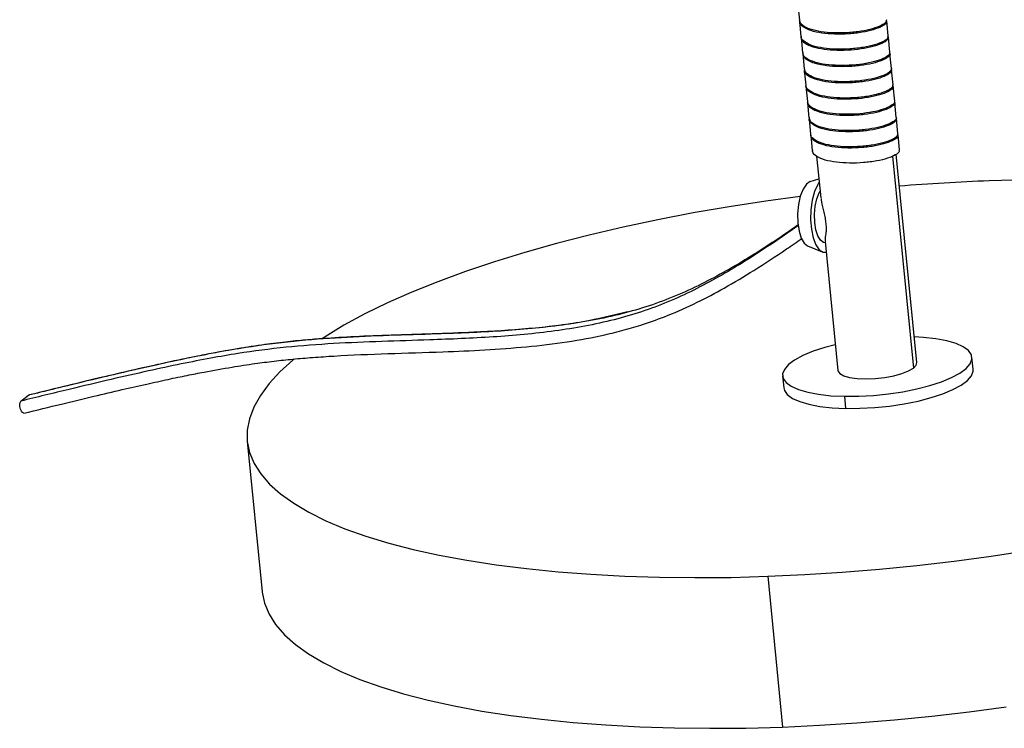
# Model space of a CAD drawing. Header units: millimetres. Extents: x -210 to 149, y -57 to 417.
# Tile 1 of 4: x -135 to 20, y -57 to 55. Entities that reach past the tile are written whole.
import ezdxf

# ---------------------------------------------------------------- set-up
doc = ezdxf.new("R2010")
doc.units = ezdxf.units.MM

msp = doc.modelspace()

# ---------------------------------------------------------------- linework, layer by layer
at = {"color": 7, "linetype": 'Continuous', "lineweight": 25}
for p, q in [((-12.53, 56.95), (-12.29, 54.57)), ((-12.27, 54.38), (-12.04, 52.01)), ((1.72, 52.08), (1.49, 54.46)), ((-12.02, 51.82), (-11.78, 49.44)), ((1.98, 49.52), (1.74, 51.89)), ((-11.65, 49.09), (-11.76, 49.34)), ((-11.76, 49.26), (-11.53, 46.88)), ((2.23, 46.95), (2, 49.32)), ((-11.51, 46.69), (-11.27, 44.32)), ((2.49, 44.39), (2.25, 46.76)), ((-11.26, 44.12), (-11.02, 41.75)), ((2.74, 41.82), (2.5, 44.2)), ((-11, 41.56), (-10.77, 39.19)), ((-10.92, 41.5), (-10.98, 41.69)), ((2.99, 39.26), (2.76, 41.63)), ((-10.75, 39), (-10.51, 36.63)), ((3.25, 36.7), (3.01, 39.07)), ((-10.49, 36.43), (-10.26, 34.06)), ((3.5, 34.13), (3.27, 36.51)), ((-9.56, 33.14), (-8.91, 26.56)), ((6.22, 0.62), (2.97, 33.45)), ((-10.59, 29.14), (-9.21, 29.59)), ((-11, 19.04), (-8.67, 18.07)), ((-8.24, 19.48), (-8.21, 19.48)), ((-8.23, 19.69), (-6.22, -0.62)), ((15.12, -0.42), (14.93, 1.48)), ((-14.93, -1.48), (-14.74, -3.38)), ((-135.02, -5.45), (-133.82, -4.52)), ((-133.82, -4.52), (-133.65, -4.47)), ((-5.17, -4.69), (-4.99, -6.59)), ((-99.32, -11.76), (-96.97, -35.5)), ((-17.27, -33.05), (-14.92, -56.79))]:
    msp.add_line(p, q, dxfattribs=at)
at = {"color": 8, "linetype": 'Continuous', "lineweight": 25}
msp.add_line((2.39, 33.14), (5.7, -0.24), dxfattribs=at)
at = {"color": 7, "linetype": 'Continuous', "lineweight": 25, "flags": 128}
for points in [[(-10.59, 29.14), (-11.18, 28.73), (-11.71, 27.94), (-12.14, 26.84), (-12.43, 25.52), (-12.57, 24.08), (-12.53, 22.64), (-12.33, 21.32), (-11.98, 20.22), (-11.51, 19.43), (-11, 19.04)], [(-9.16, 29.08), (-9.4, 28.69), (-9.89, 27.57), (-10.25, 26.21), (-10.46, 24.69), (-10.51, 23.13), (-10.39, 21.62), (-10.11, 20.27), (-9.69, 19.18), (-9.16, 18.41), (-8.55, 18.03), (-8.06, 18)], [(23.43, 29.41), (17.65, 29.25)], [(-12.15, 26.8), (-17.57, 26.06), (-23.34, 25.17), (-29.03, 24.19), (-34.62, 23.11), (-40.08, 21.95), (-45.41, 20.7), (-50.57, 19.37), (-55.55, 17.97), (-60.34, 16.5), (-64.92, 14.96), (-69.27, 13.36), (-73.37, 11.72), (-77.21, 10.02), (-80.79, 8.28), (-84.08, 6.5), (-87.07, 4.7), (-87.53, 4.4)], [(-8.24, 19.48), (-8.47, 19.53), (-8.96, 19.89), (-9.38, 20.58), (-9.69, 21.55), (-9.86, 22.71), (-9.89, 23.98), (-9.77, 25.25), (-9.51, 26.41), (-9.14, 27.38), (-9.02, 27.6)], [(-5.17, -4.69), (-2.92, -4.68), (-0.59, -4.56), (1.75, -4.32), (4.05, -3.97), (6.25, -3.53), (8.29, -3), (10.13, -2.4), (11.72, -1.73), (13.03, -1.03), (14.01, -0.3), (14.65, 0.44), (14.92, 1.17), (14.83, 1.86), (14.37, 2.52), (13.56, 3.11), (12.42, 3.62), (10.97, 4.05), (9.25, 4.37), (7.3, 4.59), (5.82, 4.67)], [(-6.62, 3.44), (-8.29, 3), (-10.13, 2.4), (-11.72, 1.73), (-13.03, 1.03), (-14.01, 0.3), (-14.65, -0.44), (-14.92, -1.17), (-14.83, -1.86), (-14.37, -2.52), (-13.56, -3.11), (-12.42, -3.62), (-10.97, -4.05), (-9.25, -4.37), (-7.3, -4.59), (-5.17, -4.69)], [(-91.91, 1.21), (-92.13, 1.03), (-94.17, -0.83), (-95.89, -2.68), (-97.26, -4.54), (-98.3, -6.39), (-98.99, -8.22), (-99.33, -10.02), (-99.32, -11.8), (-98.96, -13.55), (-98.25, -15.25), (-97.2, -16.91), (-95.81, -18.51), (-94.08, -20.06), (-92.01, -21.54), (-89.63, -22.96), (-86.92, -24.3), (-83.92, -25.56), (-80.61, -26.73), (-77.03, -27.82), (-73.17, -28.82), (-69.05, -29.73), (-64.69, -30.53), (-60.1, -31.24), (-55.3, -31.84), (-50.31, -32.34), (-45.14, -32.73), (-39.81, -33.02), (-34.34, -33.19), (-28.74, -33.25), (-23.05, -33.21), (-17.27, -33.05)], [(5.7, -0.24), (6.13, 0.23), (6.22, 0.62)], [(-6.22, -0.62), (-6.21, -0.69), (-5.92, -1.11), (-5.29, -1.46), (-4.36, -1.73), (-3.17, -1.9), (-1.79, -1.96), (-0.31, -1.9), (1.18, -1.74), (2.61, -1.47), (3.89, -1.12), (4.94, -0.7), (5.7, -0.24)], [(-4.99, -6.59), (-2.73, -6.58), (-0.4, -6.46), (1.94, -6.22), (4.24, -5.87), (6.44, -5.43), (8.48, -4.9), (10.32, -4.3), (11.91, -3.63), (13.22, -2.93), (14.2, -2.2), (14.83, -1.46), (15.11, -0.73), (15.12, -0.42)], [(-14.74, -3.38), (-14.64, -3.76), (-14.19, -4.42), (-13.38, -5.01), (-12.23, -5.52), (-10.78, -5.95), (-9.06, -6.27), (-7.11, -6.49), (-4.99, -6.59)], [(-134.53, -7.36), (-134.54, -7.36), (-134.74, -7.26), (-134.93, -7.02), (-135.09, -6.69), (-135.18, -6.31), (-135.2, -5.95), (-135.15, -5.64), (-135.02, -5.45)], [(-17.27, -33.05), (-11.44, -32.78), (-5.56, -32.41), (0.34, -31.93), (6.24, -31.34), (12.11, -30.65), (17.95, -29.86), (23.72, -28.97)], [(-96.97, -35.5), (-96.97, -35.54), (-96.61, -37.29), (-95.9, -38.99), (-94.85, -40.65), (-93.46, -42.25), (-91.72, -43.8), (-89.66, -45.28), (-87.27, -46.7), (-84.57, -48.03), (-81.56, -49.3), (-78.26, -50.47), (-74.67, -51.56), (-70.81, -52.56), (-66.7, -53.47), (-62.34, -54.27), (-57.75, -54.98), (-52.95, -55.58), (-47.96, -56.08), (-42.79, -56.47), (-37.46, -56.76), (-31.98, -56.93), (-26.39, -56.99), (-20.7, -56.95), (-14.92, -56.79)], [(-14.92, -56.79), (-9.09, -56.52), (-3.21, -56.15), (2.69, -55.67), (8.59, -55.08), (14.46, -54.39), (20.3, -53.6)]]:
    msp.add_lwpolyline(points, dxfattribs=at)
at = {"color": 7, "linetype": 'Continuous', "lineweight": 25}
msp.add_arc((29.6, -296.95), 326.42, 92.0981, 94.5926, dxfattribs=at)
for points, knots in [([(1.44, 54.64), (1.41, 54.48), (1.35, 54.13), (0.4, 53.59), (-1.1, 53.09), (-3.03, 52.72), (-5.21, 52.54), (-7.41, 52.56), (-9.41, 52.79), (-11, 53.25), (-12.05, 53.86), (-12.2, 54.35), (-12.27, 54.58)], [0, 0, 0, 0, 0.093169, 0.196855, 0.297679, 0.39739, 0.500918, 0.603067, 0.701928, 0.804868, 0.907947, 1, 1, 1, 1]), ([(1.42, 54.58), (1.45, 54.43), (1.51, 54.1), (0.77, 53.56), (-0.56, 53.05), (-2.38, 52.62), (-4.51, 52.38), (-6.73, 52.34), (-8.8, 52.5), (-10.56, 52.89), (-11.74, 53.48), (-12.29, 54), (-12.22, 54.32), (-12.21, 54.38)], [0, 0, 0, 0, 0.084297, 0.185371, 0.285232, 0.381752, 0.482213, 0.582946, 0.679632, 0.779078, 0.880271, 0.978035, 1, 1, 1, 1]), ([(1.64, 52.08), (1.66, 51.97), (1.71, 51.68), (1, 51.19), (-0.32, 50.68), (-2.15, 50.25), (-4.27, 50.01), (-6.49, 49.97), (-8.57, 50.13), (-10.32, 50.52), (-11.5, 51.11), (-12.05, 51.63), (-11.99, 51.95), (-11.98, 52.01)], [0, 0, 0, 0, 0.062093, 0.165591, 0.267848, 0.366683, 0.469555, 0.572704, 0.671709, 0.773541, 0.877161, 0.97727, 1, 1, 1, 1]), ([(1.61, 52.05), (1.67, 51.95), (1.84, 51.67), (1.31, 51.17), (0.17, 50.64), (-1.53, 50.18), (-3.58, 49.87), (-5.8, 49.77), (-7.94, 49.87), (-9.81, 50.18), (-11.19, 50.72), (-11.98, 51.35), (-11.97, 51.81), (-11.96, 52.01)], [0, 0, 0, 0, 0.061078, 0.158242, 0.255799, 0.349441, 0.445588, 0.543553, 0.638317, 0.733082, 0.831047, 0.927194, 1, 1, 1, 1]), ([(1.91, 49.51), (1.93, 49.46), (2.04, 49.24), (1.54, 48.79), (0.41, 48.26), (-1.29, 47.8), (-3.34, 47.5), (-5.56, 47.4), (-7.7, 47.5), (-9.57, 47.81), (-10.95, 48.35), (-11.7, 48.92), (-11.7, 49.32), (-11.7, 49.45)], [0, 0, 0, 0, 0.030216, 0.133074, 0.236348, 0.335477, 0.437258, 0.540964, 0.641281, 0.741599, 0.845305, 0.947086, 1, 1, 1, 1]), ([(1.89, 49.46), (1.93, 49.41), (2.12, 49.21), (1.78, 48.77), (0.85, 48.23), (-0.71, 47.74), (-2.66, 47.38), (-4.86, 47.21), (-7.05, 47.26), (-9.02, 47.5), (-10.56, 47.97), (-11.48, 48.51), (-11.59, 48.9), (-11.63, 49.03)], [0, 0, 0, 0, 0.027168, 0.129123, 0.233144, 0.333897, 0.434355, 0.538337, 0.640524, 0.739875, 0.843383, 0.946614, 1, 1, 1, 1]), ([(2.2, 46.92), (2.22, 46.74), (2.27, 46.39), (1.45, 45.83), (0.08, 45.32), (-1.77, 44.91), (-3.92, 44.68), (-6.14, 44.66), (-8.19, 44.83), (-9.91, 45.24), (-11.04, 45.85), (-11.55, 46.35), (-11.48, 46.65), (-11.47, 46.69)], [0, 0, 0, 0, 0.0970651, 0.1976492, 0.2966291, 0.3927047, 0.4927932, 0.5927473, 0.6887401, 0.7879262, 0.8884511, 0.9852696, 1, 1, 1, 1]), ([(2.23, 46.95), (2.18, 46.77), (2.08, 46.41), (1.07, 45.86), (-0.47, 45.37), (-2.43, 45.01), (-4.62, 44.84), (-6.81, 44.88), (-8.78, 45.12), (-10.33, 45.6), (-11.32, 46.21), (-11.44, 46.68), (-11.49, 46.89)], [0, 0, 0, 0, 0.10098, 0.204649, 0.305061, 0.405178, 0.508808, 0.610648, 0.709663, 0.81282, 0.915701, 1, 1, 1, 1]), ([(2.41, 44.39), (2.42, 44.26), (2.45, 43.96), (1.68, 43.46), (0.31, 42.95), (-1.54, 42.53), (-3.68, 42.31), (-5.9, 42.28), (-7.95, 42.46), (-9.67, 42.86), (-10.8, 43.47), (-11.32, 43.98), (-11.24, 44.28), (-11.23, 44.32)], [0, 0, 0, 0, 0.069913, 0.1734943, 0.2754237, 0.3743623, 0.4774332, 0.5803658, 0.6792191, 0.7813608, 0.8848812, 0.9845848, 1, 1, 1, 1]), ([(2.38, 44.36), (2.44, 44.24), (2.59, 43.95), (2.01, 43.43), (0.82, 42.91), (-0.91, 42.45), (-2.98, 42.16), (-5.21, 42.08), (-7.33, 42.19), (-9.17, 42.53), (-10.5, 43.08), (-11.2, 43.64), (-11.18, 44.01), (-11.17, 44.13)], [0, 0, 0, 0, 0.069308, 0.169073, 0.268839, 0.364623, 0.463453, 0.563751, 0.66044, 0.757952, 0.858365, 0.956521, 1, 1, 1, 1]), ([(2.66, 41.82), (2.69, 41.75), (2.79, 41.52), (2.23, 41.06), (1.05, 40.53), (-0.68, 40.08), (-2.75, 39.79), (-4.97, 39.7), (-7.09, 39.82), (-8.94, 40.15), (-10.27, 40.7), (-10.96, 41.26), (-10.94, 41.64), (-10.94, 41.76)], [0, 0, 0, 0, 0.038187, 0.141266, 0.244344, 0.343308, 0.445419, 0.549047, 0.648947, 0.749697, 0.853443, 0.954859, 1, 1, 1, 1]), ([(2.69, 41.69), (2.72, 41.66), (2.88, 41.47), (2.49, 41.04), (1.51, 40.5), (-0.08, 40.02), (-2.06, 39.67), (-4.27, 39.52), (-6.45, 39.57), (-8.4, 39.84), (-9.9, 40.33), (-10.77, 40.87), (-10.85, 41.25), (-10.88, 41.38)], [0, 0, 0, 0, 0.020467, 0.123766, 0.228739, 0.33004, 0.431925, 0.536978, 0.639807, 0.740342, 0.845036, 0.949029, 1, 1, 1, 1]), ([(2.98, 39.19), (2.99, 39.01), (2.99, 38.66), (2.13, 38.1), (0.71, 37.59), (-1.17, 37.19), (-3.33, 36.98), (-5.54, 36.97), (-7.57, 37.17), (-9.26, 37.59), (-10.35, 38.2), (-10.83, 38.76), (-10.7, 39.12), (-10.67, 39.21)], [0, 0, 0, 0, 0.095625, 0.194352, 0.291117, 0.385537, 0.483889, 0.581715, 0.67581, 0.773384, 0.871879, 0.966542, 1, 1, 1, 1]), ([(2.97, 39.26), (2.98, 39.24), (3.11, 39.07), (2.72, 38.66), (1.75, 38.13), (0.15, 37.64), (-1.83, 37.3), (-4.04, 37.14), (-6.21, 37.2), (-8.16, 37.46), (-9.67, 37.95), (-10.59, 38.55), (-10.67, 39), (-10.71, 39.2)], [0, 0, 0, 0, 0.006895, 0.108865, 0.212487, 0.312484, 0.413058, 0.516759, 0.618265, 0.717506, 0.820853, 0.923508, 1, 1, 1, 1]), ([(3.19, 36.69), (3.19, 36.56), (3.18, 36.24), (2.36, 35.72), (0.95, 35.22), (-0.93, 34.82), (-3.09, 34.61), (-5.3, 34.6), (-7.34, 34.79), (-9.03, 35.21), (-10.1, 35.83), (-10.58, 36.32), (-10.49, 36.61), (-10.49, 36.63)], [0, 0, 0, 0, 0.077661, 0.181304, 0.282888, 0.38201, 0.48526, 0.587956, 0.686737, 0.78917, 0.89257, 0.991947, 1, 1, 1, 1]), ([(3.18, 36.5), (3.21, 36.42), (3.29, 36.17), (2.69, 35.7), (1.46, 35.18), (-0.3, 34.73), (-2.39, 34.46), (-4.61, 34.39), (-6.72, 34.52), (-8.54, 34.87), (-9.82, 35.44), (-10.46, 35.98), (-10.43, 36.34), (-10.42, 36.44)], [0, 0, 0, 0, 0.046424, 0.149677, 0.252515, 0.35137, 0.453768, 0.557272, 0.656808, 0.75795, 0.86169, 0.962699, 1, 1, 1, 1]), ([(3.42, 34.13), (3.45, 34.05), (3.53, 33.8), (2.93, 33.33), (1.7, 32.8), (-0.06, 32.36), (-2.15, 32.09), (-4.38, 32.02), (-6.49, 32.15), (-8.3, 32.5), (-9.58, 33.06), (-10.23, 33.61), (-10.19, 33.97), (-10.18, 34.07)], [0, 0, 0, 0, 0.046206, 0.149459, 0.252297, 0.351151, 0.453548, 0.557051, 0.656587, 0.757728, 0.861468, 0.962476, 1, 1, 1, 1]), ([(-8.86, 26.48), (-8.85, 26.31), (-8.83, 25.69), (-8.5, 24.6), (-8.23, 23.4), (-8.15, 22.8), (-8.11, 22.51)], [0, 0, 0, 0, 0.15865, 0.578664, 0.789194, 1, 1, 1, 1]), ([(-8.11, 22.51), (-8.09, 22.22), (-8.05, 21.64), (-8.12, 20.71), (-8.27, 20), (-8.21, 19.82), (-8.19, 19.77)], [0, 0, 0, 0, 0.211206, 0.422554, 0.842391, 1, 1, 1, 1]), ([(-134.53, -7.36), (-132.56, -6.87), (-128.88, -5.97), (-123.72, -4.73), (-119.25, -3.68), (-115.34, -2.79), (-111.93, -2.04), (-108.91, -1.41), (-105.56, -0.75), (-102.01, -0.12), (-98.32, 0.45), (-95.13, 0.86), (-92.09, 1.19), (-88.94, 1.45), (-83.95, 1.78), (-77.11, 2.05), (-69.16, 2.28), (-61.87, 2.6), (-55.32, 3.07), (-49, 3.82), (-43.87, 4.76), (-39.89, 5.74), (-36.57, 6.72), (-32.7, 8.12), (-28.45, 10.03), (-23.93, 12.43), (-19.25, 15.25), (-15.2, 17.9), (-12.71, 19.62), (-11.91, 20.17)], [0, 0, 0, 0, 0.048039, 0.089528, 0.125471, 0.156735, 0.184061, 0.208079, 0.229316, 0.264474, 0.293002, 0.316617, 0.339758, 0.364237, 0.390136, 0.455637, 0.52254, 0.57347, 0.624337, 0.674689, 0.721838, 0.746665, 0.771617, 0.803917, 0.844829, 0.883159, 0.92705, 0.976542, 1, 1, 1, 1]), ([(-39.37, 8.62), (-41.71, 8.05), (-46.8, 6.81), (-54.96, 5.9), (-62.9, 5.4), (-70.14, 5.14), (-76.4, 4.95), (-82.13, 4.72), (-86.62, 4.46), (-90.26, 4.17), (-93.49, 3.85), (-97.28, 3.37), (-100.83, 2.81), (-104.07, 2.24), (-106.91, 1.69), (-110.08, 1.04), (-113.67, 0.27), (-117.74, -0.65), (-122.41, -1.75), (-127.78, -3.03), (-131.6, -3.97), (-133.65, -4.47)], [0, 0, 0, 0, 0.076788, 0.166587, 0.256889, 0.324754, 0.391443, 0.451011, 0.502846, 0.531405, 0.565024, 0.604327, 0.651093, 0.678166, 0.708358, 0.742304, 0.78076, 0.824624, 0.874944, 0.932936, 1, 1, 1, 1])]:
    msp.add_open_spline(points, degree=3, knots=knots, dxfattribs=at)
at = {"color": 8, "linetype": 'Continuous', "lineweight": 25}
for points, knots in [([(-12.44, 22.2), (-14.05, 21.09), (-18.14, 18.26), (-24.89, 14.05), (-32.88, 9.99), (-41.56, 7.14), (-50.84, 5.46), (-60.61, 4.58), (-69.75, 4.21), (-78.14, 3.96), (-85.71, 3.65), (-93.28, 3.09), (-99.72, 2.25), (-105.21, 1.31), (-109.91, 0.39), (-115.14, -0.73), (-121.04, -2.08), (-127.74, -3.67), (-132.49, -4.83), (-135.02, -5.45)], [0, 0, 0, 0, 0.04728, 0.120208, 0.191755, 0.262436, 0.337116, 0.413048, 0.490121, 0.54837, 0.606717, 0.664943, 0.724473, 0.758367, 0.795586, 0.837249, 0.884467, 0.938349, 1, 1, 1, 1]), ([(-12.45, 22.31), (-13.66, 21.48), (-17.36, 18.93), (-23.69, 14.99), (-31.68, 10.93), (-40.36, 8.07), (-49.65, 6.39), (-59.41, 5.51), (-68.55, 5.15), (-76.94, 4.9), (-84.51, 4.58), (-92.08, 4.03), (-98.52, 3.19), (-104.01, 2.25), (-108.71, 1.33), (-113.94, 0.2), (-119.84, -1.14), (-126.54, -2.74), (-131.29, -3.9), (-133.82, -4.52)], [0, 0, 0, 0, 0.035888, 0.109687, 0.18209, 0.253617, 0.329189, 0.406029, 0.484023, 0.54297, 0.602014, 0.660936, 0.721178, 0.755477, 0.793142, 0.835303, 0.883086, 0.937612, 1, 1, 1, 1])]:
    msp.add_open_spline(points, degree=3, knots=knots, dxfattribs=at)

doc.saveas('drawing.dxf')
